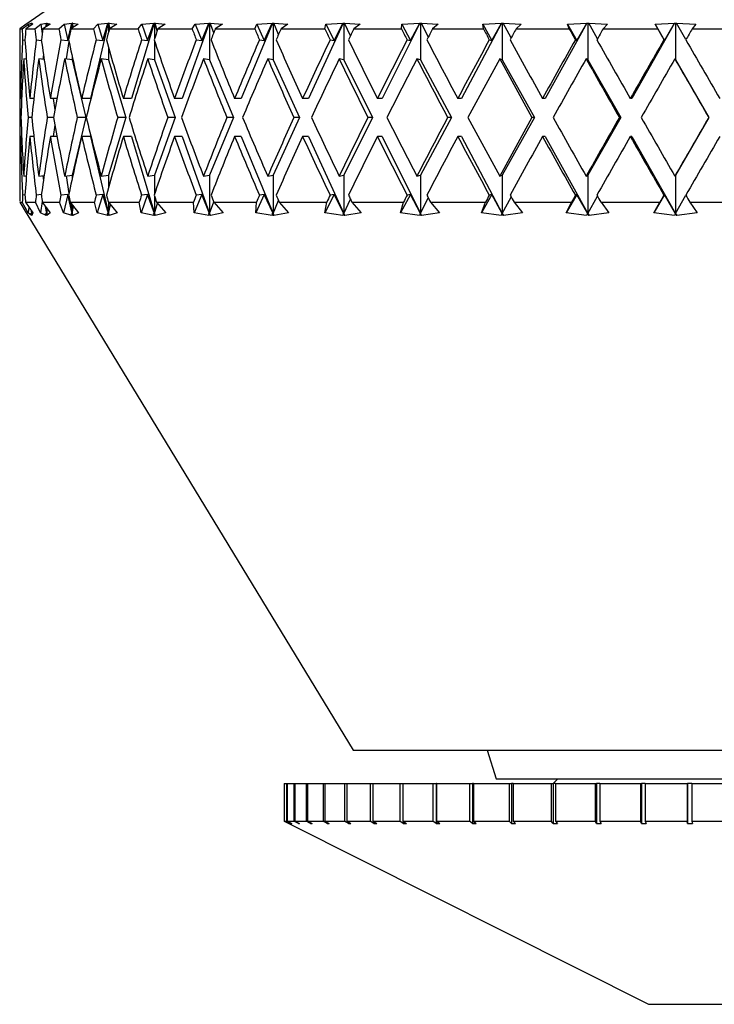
# Model space of a CAD drawing. Header units: inches. Extents: x 0.8 to 32, y -0.1 to 21.9.
# Tile 40 of 60: x 19.831 to 20.561, y 4.87 to 5.904. Entities that reach past the tile are written whole.
import ezdxf

# ---------------------------------------------------------------- set-up
doc = ezdxf.new("R2010")
doc.units = ezdxf.units.IN
doc.header["$MEASUREMENT"] = 0

msp = doc.modelspace()

# ---------------------------------------------------------------- linework, layer by layer
at = {"color": 7, "linetype": 'Continuous', "lineweight": 25}
for p, q in [((19.9571, 5.9819), (19.8388, 5.8991)), ((19.8383, 5.8987), (19.8314, 5.8939)), ((19.8314, 5.8939), (19.8339, 5.8939)), ((19.8339, 5.8939), (19.8405, 5.8987)), ((19.845, 5.8987), (19.8377, 5.8939)), ((19.8377, 5.8939), (19.8474, 5.8939)), ((19.8389, 5.899), (19.8383, 5.8987)), ((19.8405, 5.8987), (19.8439, 5.8998)), ((19.8405, 5.8987), (19.8407, 5.8959)), ((19.8437, 5.8978), (19.8439, 5.8998)), ((19.8439, 5.8998), (19.844, 5.8999)), ((19.844, 5.8999), (19.8441, 5.8998)), ((19.844, 5.8999), (19.844, 5.898)), ((19.8442, 5.8999), (19.8441, 5.8998)), ((19.8441, 5.8998), (19.8442, 5.8999)), ((19.8441, 5.8998), (19.845, 5.8987)), ((19.8441, 5.8998), (19.8441, 5.8981)), ((19.8441, 5.8981), (19.8441, 5.8998)), ((19.8474, 5.8939), (19.8534, 5.8987)), ((19.8534, 5.8987), (19.8594, 5.8998)), ((19.8534, 5.8987), (19.855, 5.8891)), ((19.8632, 5.8987), (19.8557, 5.8939)), ((19.8557, 5.8939), (19.8725, 5.8939)), ((19.8587, 5.8958), (19.8594, 5.8998)), ((19.8595, 5.8999), (19.8591, 5.896)), ((19.8594, 5.8998), (19.8595, 5.8999)), ((19.8595, 5.8999), (19.8597, 5.8998)), ((19.8597, 5.8998), (19.8599, 5.8999)), ((19.8597, 5.8998), (19.8597, 5.8964)), ((19.8599, 5.8999), (19.8598, 5.8998)), ((19.8598, 5.8998), (19.8632, 5.8987)), ((19.8601, 5.8967), (19.8598, 5.8998)), ((19.8725, 5.8939), (19.8779, 5.8987)), ((19.8779, 5.8987), (19.8862, 5.8998)), ((19.8779, 5.8987), (19.8819, 5.8816)), ((19.8819, 5.8816), (19.8862, 5.8998)), ((19.8928, 5.8987), (19.8852, 5.8939)), ((19.8852, 5.8939), (19.9088, 5.8939)), ((19.8864, 5.8999), (19.8854, 5.894)), ((19.8862, 5.8998), (19.8864, 5.8999)), ((19.8864, 5.8999), (19.8866, 5.8998)), ((19.8866, 5.8998), (19.887, 5.8999)), ((19.8866, 5.8998), (19.8866, 5.8948)), ((19.887, 5.8999), (19.8869, 5.8998)), ((19.8869, 5.8998), (19.8928, 5.8987)), ((19.8877, 5.8954), (19.8869, 5.8998)), ((19.9242, 5.8999), (19.9056, 5.8209)), ((19.9088, 5.8939), (19.9134, 5.8987)), ((19.9134, 5.8987), (19.924, 5.8998)), ((19.9134, 5.8987), (19.9185, 5.8816)), ((19.9185, 5.8816), (19.924, 5.8998)), ((19.924, 5.8998), (19.9242, 5.8999)), ((19.9242, 5.8999), (19.9246, 5.8998)), ((19.9246, 5.8998), (19.9251, 5.8999)), ((19.9246, 5.8998), (19.9246, 5.89)), ((19.9251, 5.8999), (19.925, 5.8998)), ((19.925, 5.8998), (19.9333, 5.8987)), ((19.9263, 5.8943), (19.925, 5.8998)), ((19.9333, 5.8987), (19.9256, 5.8939)), ((19.9256, 5.8939), (19.9556, 5.8939)), ((19.9724, 5.8999), (19.9487, 5.8209)), ((19.9556, 5.8939), (19.9595, 5.8987)), ((19.9595, 5.8987), (19.9722, 5.8998)), ((19.9595, 5.8987), (19.9656, 5.8816)), ((19.9656, 5.8816), (19.9722, 5.8998)), ((19.9722, 5.8998), (19.9724, 5.8999)), ((19.9724, 5.8999), (19.9729, 5.8998)), ((19.9729, 5.8998), (19.9734, 5.8999)), ((19.9729, 5.8998), (19.9729, 5.8834)), ((19.9734, 5.8999), (19.9734, 5.8998)), ((19.9734, 5.8998), (19.984, 5.8987)), ((19.9757, 5.8919), (19.9734, 5.8998)), ((19.984, 5.8987), (19.9764, 5.8939)), ((19.9764, 5.8939), (20.0124, 5.8939)), ((20.0302, 5.8999), (20.0018, 5.8209)), ((20.0124, 5.8939), (20.0154, 5.8987)), ((20.0154, 5.8987), (20.03, 5.8998)), ((20.0154, 5.8987), (20.0224, 5.8816)), ((20.0224, 5.8816), (20.03, 5.8998)), ((20.03, 5.8998), (20.0302, 5.8999)), ((20.0302, 5.8999), (20.0307, 5.8998)), ((20.0307, 5.8998), (20.0314, 5.8999)), ((20.0307, 5.8998), (20.0307, 5.8615)), ((20.0314, 5.8999), (20.0314, 5.8998)), ((20.0314, 5.8998), (20.0441, 5.8987)), ((20.035, 5.8896), (20.0314, 5.8998)), ((20.0441, 5.8987), (20.0367, 5.8939)), ((20.0367, 5.8939), (20.0781, 5.8939)), ((20.0966, 5.8999), (20.064, 5.8209)), ((20.0781, 5.8939), (20.0802, 5.8987)), ((20.0802, 5.8987), (20.0965, 5.8998)), ((20.0802, 5.8987), (20.0881, 5.8816)), ((20.0881, 5.8816), (20.0965, 5.8998)), ((20.0965, 5.8998), (20.0966, 5.8999)), ((20.0966, 5.8999), (20.0973, 5.8998)), ((20.0973, 5.8998), (20.0981, 5.8999)), ((20.0973, 5.8998), (20.0973, 5.8615)), ((20.0981, 5.8999), (20.098, 5.8998)), ((20.098, 5.8998), (20.1127, 5.8987)), ((20.103, 5.8879), (20.098, 5.8998)), ((20.1127, 5.8987), (20.1057, 5.8939)), ((20.1057, 5.8939), (20.1518, 5.8939)), ((20.1708, 5.8999), (20.1344, 5.8209)), ((20.1518, 5.8939), (20.1529, 5.8987)), ((20.1529, 5.8987), (20.1706, 5.8998)), ((20.1529, 5.8987), (20.1615, 5.8816)), ((20.1615, 5.8816), (20.1706, 5.8998)), ((20.1706, 5.8998), (20.1708, 5.8999)), ((20.1708, 5.8999), (20.1715, 5.8998)), ((20.1715, 5.8998), (20.1723, 5.8999)), ((20.1715, 5.8998), (20.1715, 5.8615)), ((20.1723, 5.8999), (20.1723, 5.8998)), ((20.1723, 5.8998), (20.1886, 5.8987)), ((20.1785, 5.8865), (20.1723, 5.8998)), ((20.1886, 5.8987), (20.1821, 5.8939)), ((20.1821, 5.8939), (20.2322, 5.8939)), ((20.2514, 5.8999), (20.2119, 5.8209)), ((20.2322, 5.8939), (20.2324, 5.8987)), ((20.2324, 5.8987), (20.2513, 5.8998)), ((20.2324, 5.8987), (20.2415, 5.8816)), ((20.2415, 5.8816), (20.2513, 5.8998)), ((20.2513, 5.8998), (20.2514, 5.8999)), ((20.2514, 5.8999), (20.2522, 5.8998)), ((20.2522, 5.8998), (20.2531, 5.8999)), ((20.2522, 5.8998), (20.2522, 5.8615)), ((20.2531, 5.8999), (20.2531, 5.8998)), ((20.2531, 5.8998), (20.2708, 5.8987)), ((20.2603, 5.8854), (20.2531, 5.8998)), ((20.2708, 5.8987), (20.2648, 5.8939)), ((20.2648, 5.8939), (20.3181, 5.8939)), ((20.3372, 5.8999), (20.2951, 5.8209)), ((20.3174, 5.8987), (20.3371, 5.8998)), ((20.3181, 5.8939), (20.3174, 5.8987)), ((20.3174, 5.8987), (20.3269, 5.8816)), ((20.3269, 5.8816), (20.3371, 5.8998)), ((20.3371, 5.8998), (20.3372, 5.8999)), ((20.3372, 5.8999), (20.338, 5.8998)), ((20.338, 5.8998), (20.339, 5.8999)), ((20.338, 5.8998), (20.338, 5.8615)), ((20.339, 5.8999), (20.339, 5.8998)), ((20.339, 5.8998), (20.3578, 5.8987)), ((20.3473, 5.8844), (20.339, 5.8998)), ((20.3578, 5.8987), (20.3525, 5.8939)), ((20.3525, 5.8939), (20.4082, 5.8939)), ((20.4268, 5.8999), (20.3829, 5.8209)), ((20.4065, 5.8987), (20.4268, 5.8998)), ((20.4082, 5.8939), (20.4065, 5.8987)), ((20.4065, 5.8987), (20.4163, 5.8816)), ((20.4163, 5.8816), (20.4268, 5.8998)), ((20.4268, 5.8999), (20.4278, 5.8998)), ((20.4268, 5.8998), (20.4268, 5.8999)), ((20.4278, 5.8998), (20.4287, 5.8999)), ((20.4278, 5.8998), (20.4278, 5.8615)), ((20.4287, 5.8999), (20.4287, 5.8998)), ((20.4287, 5.8998), (20.4484, 5.8987)), ((20.4379, 5.8834), (20.4287, 5.8998)), ((20.4484, 5.8987), (20.4438, 5.8939)), ((20.4438, 5.8939), (20.5011, 5.8939)), ((20.5189, 5.8999), (20.4738, 5.8209)), ((20.4984, 5.8987), (20.5189, 5.8998)), ((20.5011, 5.8939), (20.4984, 5.8987)), ((20.4984, 5.8987), (20.5083, 5.8816)), ((20.5083, 5.8816), (20.5189, 5.8998)), ((20.5189, 5.8999), (20.5199, 5.8998)), ((20.5189, 5.8998), (20.5189, 5.8999)), ((20.5199, 5.8998), (20.5208, 5.8999)), ((20.5199, 5.8998), (20.5199, 5.8615)), ((20.5208, 5.8999), (20.5209, 5.8998)), ((20.5209, 5.8998), (20.5411, 5.8987)), ((20.5308, 5.8826), (20.5209, 5.8998)), ((20.5411, 5.8987), (20.5373, 5.8939)), ((20.5373, 5.8939), (20.5951, 5.8939)), ((19.8314, 5.8887), (19.8314, 5.8762)), ((19.8344, 5.8824), (19.8369, 5.8822)), ((19.8488, 5.8824), (19.8542, 5.8818)), ((19.8747, 5.8824), (19.8819, 5.8816)), ((19.8831, 5.8806), (19.8801, 5.8623)), ((19.9117, 5.8824), (19.9185, 5.8816)), ((19.9593, 5.8824), (19.9656, 5.8816)), ((19.9729, 5.8815), (19.9729, 5.8615)), ((20.0167, 5.8824), (20.0224, 5.8816)), ((20.083, 5.8824), (20.0881, 5.8816)), ((20.1572, 5.8824), (20.1615, 5.8816)), ((20.2381, 5.8824), (20.2415, 5.8816)), ((20.3243, 5.8824), (20.3269, 5.8816)), ((20.4147, 5.8824), (20.4163, 5.8816)), ((20.5076, 5.8824), (20.5083, 5.8816)), ((19.9246, 5.8748), (19.9246, 5.8615)), ((19.8384, 5.8621), (19.8356, 5.8624)), ((19.8571, 5.8618), (19.8513, 5.8624)), ((19.8563, 5.867), (19.8558, 5.8619)), ((19.8866, 5.8615), (19.8786, 5.8624)), ((19.8866, 5.8643), (19.8866, 5.8615)), ((19.8866, 5.8615), (19.9009, 5.8009)), ((19.9246, 5.8615), (19.917, 5.8624)), ((19.9246, 5.8615), (19.9427, 5.8009)), ((19.9729, 5.8615), (19.9658, 5.8624)), ((19.9729, 5.8615), (19.9946, 5.8009)), ((20.0307, 5.8615), (20.0244, 5.8624)), ((20.0307, 5.8615), (20.0558, 5.8009)), ((20.0973, 5.8615), (20.0917, 5.8624)), ((20.0973, 5.8615), (20.1252, 5.8009)), ((20.1715, 5.8615), (20.1668, 5.8624)), ((20.1715, 5.8615), (20.2018, 5.8009)), ((20.2522, 5.8615), (20.2484, 5.8624)), ((20.2522, 5.8615), (20.2845, 5.8009)), ((20.338, 5.8615), (20.3352, 5.8624)), ((20.338, 5.8615), (20.3718, 5.8009)), ((20.4278, 5.8615), (20.426, 5.8624)), ((20.4278, 5.8615), (20.4624, 5.8009)), ((20.5199, 5.8615), (20.5192, 5.8624)), ((20.5199, 5.8615), (20.5549, 5.8009)), ((19.8314, 5.8362), (19.8314, 5.7656)), ((19.8334, 5.8209), (19.8321, 5.8209)), ((19.8462, 5.8209), (19.842, 5.8209)), ((19.8706, 5.8209), (19.8636, 5.8209)), ((19.8665, 5.8209), (19.8684, 5.809)), ((19.9056, 5.8209), (19.8965, 5.8209)), ((19.9487, 5.8209), (19.9402, 5.8209)), ((20.0018, 5.8209), (19.994, 5.8209)), ((20.064, 5.8209), (20.057, 5.8209)), ((20.1344, 5.8209), (20.1284, 5.8209)), ((20.2119, 5.8209), (20.2069, 5.8209)), ((20.2951, 5.8209), (20.2912, 5.8209)), ((20.3829, 5.8209), (20.3802, 5.8209)), ((20.4738, 5.8209), (20.4724, 5.8209)), ((19.8327, 5.8009), (19.8317, 5.8009)), ((19.844, 5.8009), (19.8402, 5.8009)), ((19.867, 5.8009), (19.8603, 5.8009)), ((19.9009, 5.8009), (19.8866, 5.7402)), ((19.9009, 5.8009), (19.8918, 5.8009)), ((19.9427, 5.8009), (19.9246, 5.7402)), ((19.9427, 5.8009), (19.9342, 5.8009)), ((19.9946, 5.8009), (19.9729, 5.7402)), ((19.9946, 5.8009), (19.9869, 5.8009)), ((20.0558, 5.8009), (20.0307, 5.7402)), ((20.0558, 5.8009), (20.0488, 5.8009)), ((20.1252, 5.8009), (20.0973, 5.7402)), ((20.1252, 5.8009), (20.1192, 5.8009)), ((20.2018, 5.8009), (20.1715, 5.7402)), ((20.2018, 5.8009), (20.1969, 5.8009)), ((20.2845, 5.8009), (20.2522, 5.7402)), ((20.2845, 5.8009), (20.2806, 5.8009)), ((20.3718, 5.8009), (20.338, 5.7402)), ((20.3718, 5.8009), (20.3691, 5.8009)), ((20.4624, 5.8009), (20.4278, 5.7402)), ((20.4624, 5.8009), (20.4609, 5.8009)), ((20.5549, 5.8009), (20.5199, 5.7402)), ((20.5549, 5.8009), (20.5547, 5.8009)), ((19.8684, 5.7928), (19.8665, 5.7809)), ((19.8334, 5.7809), (19.8321, 5.7809)), ((19.8462, 5.7809), (19.842, 5.7809)), ((19.8706, 5.7809), (19.8636, 5.7809)), ((19.9056, 5.7809), (19.8965, 5.7809)), ((19.9056, 5.7809), (19.9246, 5.7002)), ((19.9487, 5.7809), (19.9402, 5.7809)), ((19.9487, 5.7809), (19.9729, 5.7002)), ((20.0018, 5.7809), (19.994, 5.7809)), ((20.0018, 5.7809), (20.0307, 5.7002)), ((20.064, 5.7809), (20.057, 5.7809)), ((20.064, 5.7809), (20.0973, 5.7002)), ((20.1344, 5.7809), (20.1284, 5.7809)), ((20.1344, 5.7809), (20.1715, 5.7002)), ((20.2119, 5.7809), (20.2069, 5.7809)), ((20.2119, 5.7809), (20.2522, 5.7002)), ((20.2951, 5.7809), (20.2912, 5.7809)), ((20.2951, 5.7809), (20.338, 5.7002)), ((20.3829, 5.7809), (20.3802, 5.7809)), ((20.3829, 5.7809), (20.4278, 5.7002)), ((20.4738, 5.7809), (20.4724, 5.7809)), ((20.4738, 5.7809), (20.5199, 5.7002)), ((19.8356, 5.7393), (19.8384, 5.7396)), ((19.8513, 5.7393), (19.8571, 5.74)), ((19.8558, 5.7398), (19.8563, 5.7348)), ((19.8786, 5.7393), (19.8866, 5.7402)), ((19.8801, 5.7395), (19.8831, 5.7211)), ((19.8866, 5.7402), (19.8866, 5.7374)), ((19.917, 5.7393), (19.9246, 5.7402)), ((19.9246, 5.7402), (19.9246, 5.7269)), ((19.9658, 5.7393), (19.9729, 5.7402)), ((19.9729, 5.7402), (19.9729, 5.7203)), ((20.0244, 5.7393), (20.0307, 5.7402)), ((20.0307, 5.7402), (20.0307, 5.7002)), ((20.0917, 5.7393), (20.0973, 5.7402)), ((20.0973, 5.7402), (20.0973, 5.7002)), ((20.1668, 5.7393), (20.1715, 5.7402)), ((20.1715, 5.7402), (20.1715, 5.7002)), ((20.2484, 5.7393), (20.2522, 5.7402)), ((20.2522, 5.7402), (20.2522, 5.7002)), ((20.3352, 5.7393), (20.338, 5.7402)), ((20.338, 5.7402), (20.338, 5.7002)), ((20.426, 5.7393), (20.4278, 5.7402)), ((20.4278, 5.7402), (20.4278, 5.7002)), ((20.5192, 5.7393), (20.5199, 5.7402)), ((20.5199, 5.7402), (20.5199, 5.7002)), ((19.8314, 5.7256), (19.8314, 5.7131)), ((19.8369, 5.7196), (19.8344, 5.7193)), ((19.8542, 5.7199), (19.8488, 5.7193)), ((19.8819, 5.7202), (19.8747, 5.7193)), ((19.8819, 5.7202), (19.8773, 5.7008)), ((19.8866, 5.7002), (19.8819, 5.7202)), ((19.9185, 5.7202), (19.9117, 5.7193)), ((19.9185, 5.7202), (19.9127, 5.7008)), ((19.9246, 5.7002), (19.9185, 5.7202)), ((19.9656, 5.7202), (19.9587, 5.7008)), ((19.9656, 5.7202), (19.9593, 5.7193)), ((19.9729, 5.7002), (19.9656, 5.7202)), ((19.9729, 5.7184), (19.9729, 5.7002)), ((20.0224, 5.7202), (20.0144, 5.7008)), ((20.0224, 5.7202), (20.0167, 5.7193)), ((20.0307, 5.7002), (20.0224, 5.7202)), ((20.0881, 5.7202), (20.0791, 5.7008)), ((20.0881, 5.7202), (20.083, 5.7193)), ((20.0973, 5.7002), (20.0881, 5.7202)), ((20.1615, 5.7202), (20.1518, 5.7008)), ((20.1615, 5.7202), (20.1572, 5.7193)), ((20.1715, 5.7002), (20.1615, 5.7202)), ((20.1715, 5.7002), (20.1785, 5.7152)), ((20.2415, 5.7202), (20.2312, 5.7008)), ((20.2415, 5.7202), (20.2381, 5.7193)), ((20.2522, 5.7002), (20.2415, 5.7202)), ((20.2522, 5.7002), (20.2603, 5.7164)), ((20.3269, 5.7202), (20.3161, 5.7008)), ((20.3269, 5.7202), (20.3243, 5.7193)), ((20.338, 5.7002), (20.3269, 5.7202)), ((20.338, 5.7002), (20.3473, 5.7174)), ((20.4163, 5.7202), (20.4052, 5.7008)), ((20.4163, 5.7202), (20.4147, 5.7193)), ((20.4278, 5.7002), (20.4163, 5.7202)), ((20.4278, 5.7002), (20.4379, 5.7183)), ((20.5083, 5.7202), (20.4971, 5.7008)), ((20.5083, 5.7202), (20.5076, 5.7193)), ((20.5199, 5.7002), (20.5083, 5.7202)), ((20.5199, 5.7002), (20.5308, 5.7192)), ((19.8314, 5.7119), (19.8382, 5.7008)), ((19.8314, 5.7119), (19.8341, 5.7119)), ((19.8402, 5.7008), (19.8341, 5.7119)), ((19.8374, 5.7119), (19.845, 5.7008)), ((19.8374, 5.7119), (19.8479, 5.7119)), ((19.8408, 5.7069), (19.8402, 5.7008)), ((19.8531, 5.7008), (19.8479, 5.7119)), ((19.855, 5.7126), (19.8531, 5.7008)), ((19.8551, 5.7119), (19.8635, 5.7008)), ((19.8551, 5.7119), (19.8732, 5.7119)), ((19.8597, 5.7002), (19.8584, 5.7075)), ((19.859, 5.7067), (19.8597, 5.7002)), ((19.8597, 5.7059), (19.8597, 5.7002)), ((19.8597, 5.7002), (19.8601, 5.7052)), ((19.8773, 5.7008), (19.8732, 5.7119)), ((19.8843, 5.7119), (19.8932, 5.7008)), ((19.8843, 5.7119), (19.9098, 5.7119)), ((19.8848, 5.7113), (19.8866, 5.7002)), ((19.8866, 5.709), (19.8866, 5.7002)), ((19.8866, 5.7002), (19.8879, 5.7075)), ((19.9127, 5.7008), (19.9098, 5.7119)), ((19.9245, 5.7119), (19.9338, 5.7008)), ((19.9245, 5.7119), (19.9569, 5.7119)), ((19.9246, 5.7118), (19.9246, 5.7002)), ((19.9246, 5.7002), (19.9267, 5.7093)), ((19.9587, 5.7008), (19.9569, 5.7119)), ((19.9729, 5.7002), (19.976, 5.7108)), ((19.9751, 5.7119), (19.9847, 5.7008)), ((19.9751, 5.7119), (20.0139, 5.7119)), ((20.0144, 5.7008), (20.0139, 5.7119)), ((20.0307, 5.7002), (20.035, 5.7122)), ((20.0352, 5.7119), (20.0449, 5.7008)), ((20.0352, 5.7119), (20.0798, 5.7119)), ((20.0791, 5.7008), (20.0798, 5.7119)), ((20.0973, 5.7002), (20.103, 5.7139)), ((20.1039, 5.7119), (20.1136, 5.7008)), ((20.1039, 5.7119), (20.1537, 5.7119)), ((20.1518, 5.7008), (20.1537, 5.7119)), ((20.1801, 5.7119), (20.1897, 5.7008)), ((20.1801, 5.7119), (20.2342, 5.7119)), ((20.2312, 5.7008), (20.2342, 5.7119)), ((20.2627, 5.7119), (20.2719, 5.7008)), ((20.2627, 5.7119), (20.3203, 5.7119)), ((20.3161, 5.7008), (20.3203, 5.7119)), ((20.3503, 5.7119), (20.3591, 5.7008)), ((20.3503, 5.7119), (20.4105, 5.7119)), ((20.4052, 5.7008), (20.4105, 5.7119)), ((20.4416, 5.7119), (20.4497, 5.7008)), ((20.4416, 5.7119), (20.5033, 5.7119)), ((20.4971, 5.7008), (20.5033, 5.7119)), ((20.535, 5.7119), (20.5424, 5.7008)), ((20.535, 5.7119), (20.5975, 5.7119)), ((19.8382, 5.7008), (19.8389, 5.6998)), ((19.8388, 5.6997), (20.1814, 5.1369)), ((19.8438, 5.698), (19.8402, 5.7008)), ((19.8427, 5.7001), (19.8441, 5.7002)), ((19.8427, 5.7001), (19.8438, 5.698)), ((19.8441, 5.698), (19.8427, 5.7001)), ((19.8441, 5.7002), (19.8438, 5.7025)), ((19.844, 5.7022), (19.8441, 5.7002)), ((19.8441, 5.7022), (19.8441, 5.7002)), ((19.8441, 5.7002), (19.8441, 5.7021)), ((19.845, 5.7008), (19.8441, 5.698)), ((19.8441, 5.7002), (19.8441, 5.698)), ((19.8593, 5.698), (19.8531, 5.7008)), ((19.8583, 5.7001), (19.8597, 5.7002)), ((19.8583, 5.7001), (19.8593, 5.698)), ((19.8599, 5.698), (19.8583, 5.7001)), ((19.8597, 5.7002), (19.8599, 5.698)), ((19.8635, 5.7008), (19.8599, 5.698)), ((19.8861, 5.698), (19.8773, 5.7008)), ((19.8853, 5.7001), (19.8866, 5.7002)), ((19.8853, 5.7001), (19.8861, 5.698)), ((19.887, 5.698), (19.8853, 5.7001)), ((19.8866, 5.7002), (19.887, 5.698)), ((19.8932, 5.7008), (19.887, 5.698)), ((19.9239, 5.698), (19.9127, 5.7008)), ((19.9233, 5.7001), (19.9246, 5.7002)), ((19.9233, 5.7001), (19.9239, 5.698)), ((19.9251, 5.698), (19.9233, 5.7001)), ((19.9246, 5.7002), (19.9251, 5.698)), ((19.9338, 5.7008), (19.9251, 5.698)), ((19.972, 5.698), (19.9587, 5.7008)), ((19.9717, 5.7001), (19.9729, 5.7002)), ((19.9717, 5.7001), (19.972, 5.698)), ((19.9735, 5.698), (19.9717, 5.7001)), ((19.9729, 5.7002), (19.9735, 5.698)), ((19.9847, 5.7008), (19.9735, 5.698)), ((20.0298, 5.698), (20.0144, 5.7008)), ((20.0297, 5.7001), (20.0307, 5.7002)), ((20.0297, 5.7001), (20.0298, 5.698)), ((20.0316, 5.698), (20.0297, 5.7001)), ((20.0307, 5.7002), (20.0316, 5.698)), ((20.0449, 5.7008), (20.0316, 5.698)), ((20.0963, 5.698), (20.0791, 5.7008)), ((20.0964, 5.7001), (20.0963, 5.698)), ((20.0964, 5.7001), (20.0973, 5.7002)), ((20.0982, 5.698), (20.0964, 5.7001)), ((20.0973, 5.7002), (20.0982, 5.698)), ((20.1136, 5.7008), (20.0982, 5.698)), ((20.1704, 5.698), (20.1518, 5.7008)), ((20.1708, 5.7001), (20.1704, 5.698)), ((20.1708, 5.7001), (20.1715, 5.7002)), ((20.1726, 5.698), (20.1708, 5.7001)), ((20.1715, 5.7002), (20.1726, 5.698)), ((20.1897, 5.7008), (20.1726, 5.698)), ((20.251, 5.698), (20.2312, 5.7008)), ((20.2516, 5.7001), (20.251, 5.698)), ((20.2516, 5.7001), (20.2522, 5.7002)), ((20.2533, 5.698), (20.2516, 5.7001)), ((20.2522, 5.7002), (20.2533, 5.698)), ((20.2719, 5.7008), (20.2533, 5.698)), ((20.3368, 5.698), (20.3161, 5.7008)), ((20.3376, 5.7001), (20.3368, 5.698)), ((20.3376, 5.7001), (20.338, 5.7002)), ((20.3393, 5.698), (20.3376, 5.7001)), ((20.338, 5.7002), (20.3393, 5.698)), ((20.3591, 5.7008), (20.3393, 5.698)), ((20.4265, 5.698), (20.4052, 5.7008)), ((20.4275, 5.7001), (20.4265, 5.698)), ((20.4275, 5.7001), (20.4278, 5.7002)), ((20.429, 5.698), (20.4275, 5.7001)), ((20.4278, 5.7002), (20.429, 5.698)), ((20.4497, 5.7008), (20.429, 5.698)), ((20.5186, 5.698), (20.4971, 5.7008)), ((20.5198, 5.7001), (20.5186, 5.698)), ((20.5198, 5.7001), (20.5199, 5.7002)), ((20.5212, 5.698), (20.5198, 5.7001)), ((20.5199, 5.7002), (20.5212, 5.698)), ((20.5424, 5.7008), (20.5212, 5.698)), ((20.1814, 5.1369), (20.5108, 5.1369)), ((20.3222, 5.1369), (20.3314, 5.1069)), ((20.5108, 5.1369), (20.9751, 5.1369)), ((20.3314, 5.1069), (20.8314, 5.1069)), ((20.3964, 5.1069), (20.3914, 5.1019)), ((20.1089, 5.1019), (20.1089, 5.0625)), ((20.1089, 5.1019), (20.1115, 5.1019)), ((20.1089, 5.1019), (20.1089, 5.0625)), ((20.1089, 5.1019), (20.1089, 5.1019)), ((20.1115, 5.1019), (20.1115, 5.0625)), ((20.1115, 5.1019), (20.1121, 5.1019)), ((20.1121, 5.1019), (20.1121, 5.0625)), ((20.1121, 5.1019), (20.1192, 5.1019)), ((20.1192, 5.1019), (20.1192, 5.0625)), ((20.1192, 5.1019), (20.1203, 5.1019)), ((20.1203, 5.1019), (20.1203, 5.0625)), ((20.1203, 5.1019), (20.132, 5.1019)), ((20.132, 5.1019), (20.132, 5.0625)), ((20.132, 5.1019), (20.1336, 5.1019)), ((20.1336, 5.1019), (20.1336, 5.0625)), ((20.1336, 5.1019), (20.1498, 5.1019)), ((20.1498, 5.1019), (20.1498, 5.0625)), ((20.1498, 5.1019), (20.1518, 5.1019)), ((20.1518, 5.1019), (20.1518, 5.0625)), ((20.1518, 5.1019), (20.1722, 5.1019)), ((20.1722, 5.1019), (20.1722, 5.0625)), ((20.1722, 5.1019), (20.1747, 5.1019)), ((20.1747, 5.1019), (20.1747, 5.0625)), ((20.1747, 5.1019), (20.1992, 5.1019)), ((20.1992, 5.1019), (20.1992, 5.0625)), ((20.1992, 5.1019), (20.2021, 5.1019)), ((20.2021, 5.1019), (20.2021, 5.0625)), ((20.2021, 5.1019), (20.2303, 5.1019)), ((20.2303, 5.1019), (20.2303, 5.0625)), ((20.2303, 5.1019), (20.2336, 5.1019)), ((20.2336, 5.1019), (20.2336, 5.0625)), ((20.2336, 5.1019), (20.2652, 5.1019)), ((20.2652, 5.1019), (20.2652, 5.0625)), ((20.2652, 5.1019), (20.2686, 5.1019)), ((20.2686, 5.1019), (20.2686, 5.06)), ((20.269, 5.1019), (20.2686, 5.1019)), ((20.269, 5.1019), (20.269, 5.0625)), ((20.269, 5.1019), (20.3037, 5.1019)), ((20.3037, 5.1019), (20.3037, 5.0625)), ((20.3037, 5.1019), (20.3066, 5.1019)), ((20.3066, 5.1019), (20.3066, 5.06)), ((20.3077, 5.1019), (20.3066, 5.1019)), ((20.3077, 5.1019), (20.3077, 5.0625)), ((20.3077, 5.1019), (20.3452, 5.1019)), ((20.3452, 5.1019), (20.3452, 5.0625)), ((20.3452, 5.1019), (20.3477, 5.1019)), ((20.3477, 5.1019), (20.3477, 5.06)), ((20.3495, 5.1019), (20.3477, 5.1019)), ((20.3495, 5.1019), (20.3495, 5.0625)), ((20.3495, 5.1019), (20.3892, 5.1019)), ((20.3892, 5.1019), (20.3892, 5.0625)), ((20.3892, 5.1019), (20.3913, 5.1019)), ((20.3913, 5.1019), (20.3913, 5.06)), ((20.3938, 5.1019), (20.3913, 5.1019)), ((20.3938, 5.1019), (20.3938, 5.0625)), ((20.3938, 5.1019), (20.4354, 5.1019)), ((20.4354, 5.1019), (20.4354, 5.0625)), ((20.4354, 5.1019), (20.4369, 5.1019)), ((20.4369, 5.1019), (20.4369, 5.06)), ((20.4402, 5.1019), (20.4369, 5.1019)), ((20.4402, 5.1019), (20.4402, 5.0625)), ((20.4402, 5.1019), (20.4832, 5.1019)), ((20.4832, 5.1019), (20.4832, 5.0625)), ((20.4832, 5.1019), (20.4842, 5.1019)), ((20.4842, 5.1019), (20.4842, 5.06)), ((20.4881, 5.1019), (20.4842, 5.1019)), ((20.4881, 5.1019), (20.4881, 5.0625)), ((20.4881, 5.1019), (20.532, 5.1019)), ((20.532, 5.1019), (20.532, 5.0625)), ((20.532, 5.1019), (20.5325, 5.1019)), ((20.5325, 5.1019), (20.5325, 5.06)), ((20.537, 5.1019), (20.5325, 5.1019)), ((20.537, 5.1019), (20.537, 5.0625)), ((20.537, 5.1019), (20.5814, 5.1019)), ((20.1139, 5.06), (20.1089, 5.0625)), ((20.1089, 5.0625), (20.1139, 5.06)), ((20.1089, 5.0625), (20.1115, 5.0625)), ((20.1165, 5.06), (20.1115, 5.0625)), ((20.1121, 5.0625), (20.117, 5.06)), ((20.1121, 5.0625), (20.1192, 5.0625)), ((20.1139, 5.06), (20.4914, 4.8702)), ((20.1165, 5.0603), (20.1165, 5.06)), ((20.1165, 5.06), (20.117, 5.06)), ((20.1241, 5.06), (20.1192, 5.0625)), ((20.1203, 5.0625), (20.1252, 5.06)), ((20.1203, 5.0625), (20.132, 5.0625)), ((20.1241, 5.0605), (20.1241, 5.06)), ((20.1241, 5.06), (20.1252, 5.06)), ((20.1368, 5.06), (20.132, 5.0625)), ((20.1336, 5.0625), (20.1383, 5.06)), ((20.1336, 5.0625), (20.1498, 5.0625)), ((20.1368, 5.0608), (20.1368, 5.06)), ((20.1368, 5.06), (20.1383, 5.06)), ((20.1543, 5.06), (20.1498, 5.0625)), ((20.1518, 5.0625), (20.1564, 5.06)), ((20.1518, 5.0625), (20.1722, 5.0625)), ((20.1543, 5.0611), (20.1543, 5.06)), ((20.1543, 5.06), (20.1564, 5.06)), ((20.1765, 5.06), (20.1722, 5.0625)), ((20.1747, 5.0625), (20.179, 5.06)), ((20.1747, 5.0625), (20.1992, 5.0625)), ((20.1765, 5.0614), (20.1765, 5.06)), ((20.2032, 5.06), (20.1992, 5.0625)), ((20.2021, 5.0625), (20.2061, 5.06)), ((20.2021, 5.0625), (20.2303, 5.0625)), ((20.2032, 5.0618), (20.2032, 5.06)), ((20.2032, 5.06), (20.2061, 5.06)), ((20.234, 5.06), (20.2303, 5.0625)), ((20.2336, 5.0625), (20.2373, 5.06)), ((20.2336, 5.0625), (20.2652, 5.0625)), ((20.234, 5.0623), (20.234, 5.06)), ((20.234, 5.06), (20.2373, 5.06)), ((20.2686, 5.06), (20.2652, 5.0625)), ((20.2686, 5.06), (20.2723, 5.06)), ((20.269, 5.0625), (20.2723, 5.06)), ((20.269, 5.0625), (20.3037, 5.0625)), ((20.3066, 5.06), (20.3037, 5.0625)), ((20.3066, 5.06), (20.3107, 5.06)), ((20.3077, 5.0625), (20.3107, 5.06)), ((20.3077, 5.0625), (20.3452, 5.0625)), ((20.3477, 5.06), (20.3452, 5.0625)), ((20.3477, 5.06), (20.352, 5.06)), ((20.3495, 5.0625), (20.352, 5.06)), ((20.3495, 5.0625), (20.3892, 5.0625)), ((20.3913, 5.06), (20.3892, 5.0625)), ((20.3913, 5.06), (20.3958, 5.06)), ((20.3938, 5.0625), (20.3958, 5.06)), ((20.3938, 5.0625), (20.4354, 5.0625)), ((20.4369, 5.06), (20.4354, 5.0625)), ((20.4369, 5.06), (20.4417, 5.06)), ((20.4402, 5.0625), (20.4417, 5.06)), ((20.4402, 5.0625), (20.4832, 5.0625)), ((20.4842, 5.06), (20.4832, 5.0625)), ((20.4842, 5.06), (20.4891, 5.06)), ((20.4881, 5.0625), (20.4891, 5.06)), ((20.4881, 5.0625), (20.532, 5.0625)), ((20.5325, 5.06), (20.532, 5.0625)), ((20.5325, 5.06), (20.5375, 5.06)), ((20.537, 5.0625), (20.5375, 5.06)), ((20.537, 5.0625), (20.5814, 5.0625)), ((20.4914, 4.8702), (20.6714, 4.8702))]:
    msp.add_line(p, q, dxfattribs=at)
for centre, major_axis, ratio, start_param, end_param in [((20.5814, 5.7809), (-0.0928, 1.2979), 0.573393, 1.442728, 1.446722), ((20.5814, 5.7809), (-0.184, 1.2949), 0.561487, 1.404101, 1.412929), ((20.5814, 5.7809), (0.0478, 1.2987), 0.576306, 1.504918, 1.513746), ((20.5814, 5.7809), (-0.3052, 1.2889), 0.531543, 1.358495, 1.367323), ((20.5814, 5.7809), (0.184, 1.2949), 0.561487, 1.563317, 1.572146), ((20.5814, 5.7809), (-0.4072, 1.2836), 0.490663, 1.329275, 1.338103), ((20.5814, 5.7809), (0.3052, 1.2889), 0.531543, 1.608923, 1.617751), ((20.5814, 5.7809), (-0.4908, 1.2807), 0.442833, 1.315624, 1.324452), ((20.5814, 5.7809), (0.4072, 1.2836), 0.490663, 1.638143, 1.646971), ((20.5814, 5.7809), (-0.5584, 1.2806), 0.391024, 1.314834, 1.323663), ((20.5814, 5.7809), (0.4908, 1.2807), 0.442833, 1.651795, 1.660623), ((20.5814, 5.7809), (-0.6128, 1.2825), 0.33717, 1.323979, 1.332807), ((20.5814, 5.7809), (0.5584, 1.2806), 0.391024, 1.652584, 1.661412), ((20.5814, 5.7809), (-0.6562, 1.2857), 0.282427, 1.340548, 1.349376), ((20.5814, 5.7809), (0.6128, 1.2825), 0.33717, 1.643439, 1.652268), ((20.5814, 5.7809), (-0.6903, 1.2895), 0.227436, 1.362559, 1.371387), ((20.5814, 5.7809), (0.6562, 1.2857), 0.282427, 1.62687, 1.635698), ((20.5814, 5.7809), (-0.7161, 1.2932), 0.172512, 1.388473, 1.397301), ((20.5814, 5.7809), (0.6903, 1.2895), 0.227436, 1.60486, 1.613688), ((20.5814, 5.7809), (-0.7343, 1.2962), 0.117772, 1.417087, 1.425916), ((20.5814, 5.7809), (0.7161, 1.2932), 0.172512, 1.578945, 1.587773), ((20.5814, 5.7809), (-0.7455, 1.2982), 0.063215, 1.447423, 1.456251), ((20.5814, 5.7809), (0.7343, 1.2962), 0.117772, 1.550331, 1.559159), ((20.5814, 5.7809), (-0.7499, 1.299), 0.008774, 1.478644, 1.487473), ((20.5814, 5.7809), (0.7455, 1.2982), 0.063215, 1.519995, 1.528823), ((20.5814, 5.8209), (0.0478, 1.2987), 0.576306, 1.5446, 1.592005), ((20.5814, 5.8209), (-0.184, 1.2949), 0.561487, 1.443783, 1.491188), ((20.5814, 5.8209), (0.184, 1.2949), 0.561487, 1.603, 1.650405), ((20.5814, 5.8209), (-0.3052, 1.2889), 0.531543, 1.398177, 1.445582), ((20.5814, 5.8209), (0.3052, 1.2889), 0.531543, 1.648606, 1.69601), ((20.5814, 5.8209), (-0.4072, 1.2836), 0.490663, 1.368957, 1.416362), ((20.5814, 5.8209), (0.4072, 1.2836), 0.490663, 1.677826, 1.72523), ((20.5814, 5.8209), (-0.4908, 1.2807), 0.442833, 1.355306, 1.402711), ((20.5814, 5.8209), (0.4908, 1.2807), 0.442833, 1.691477, 1.738882), ((20.5814, 5.8209), (-0.5584, 1.2806), 0.391024, 1.354517, 1.401921), ((20.5814, 5.8209), (0.5584, 1.2806), 0.391024, 1.692266, 1.739671), ((20.5814, 5.8209), (-0.6128, 1.2825), 0.33717, 1.363661, 1.411066), ((20.5814, 5.8209), (0.6128, 1.2825), 0.33717, 1.683122, 1.730527), ((20.5814, 5.8209), (-0.6562, 1.2857), 0.282427, 1.380231, 1.427635), ((20.5814, 5.8209), (0.6562, 1.2857), 0.282427, 1.666552, 1.713957), ((20.5814, 5.8209), (-0.6903, 1.2895), 0.227436, 1.402241, 1.449646), ((20.5814, 5.8209), (0.6903, 1.2895), 0.227436, 1.644542, 1.691947), ((20.5814, 5.8209), (-0.7161, 1.2932), 0.172512, 1.428156, 1.47556), ((20.5814, 5.8209), (0.7161, 1.2932), 0.172512, 1.618627, 1.666032), ((20.5814, 5.8209), (-0.7343, 1.2962), 0.117772, 1.45677, 1.504175), ((20.5814, 5.8209), (0.7343, 1.2962), 0.117772, 1.590013, 1.637418), ((20.5814, 5.8209), (-0.7455, 1.2982), 0.063215, 1.487105, 1.53451), ((20.5814, 5.8209), (0.7455, 1.2982), 0.063215, 1.559678, 1.607082), ((20.5814, 5.8209), (-0.7499, 1.299), 0.008774, 1.518327, 1.565731), ((20.5814, 5.8209), (-0.0478, 1.2987), 0.576306, 1.507018, 1.549588), ((20.5814, 5.7809), (0.0478, 1.2987), 0.576306, 1.529173, 1.576608), ((20.5814, 5.7809), (-0.184, 1.2949), 0.561487, 1.428356, 1.475791), ((20.5814, 5.7809), (0.184, 1.2949), 0.561487, 1.587573, 1.635008), ((20.5814, 5.7809), (-0.3052, 1.2889), 0.531543, 1.38275, 1.430186), ((20.5814, 5.7809), (0.3052, 1.2889), 0.531543, 1.633179, 1.680614), ((20.5814, 5.7809), (-0.4072, 1.2836), 0.490663, 1.35353, 1.400966), ((20.5814, 5.7809), (0.4072, 1.2836), 0.490663, 1.662399, 1.709834), ((20.5814, 5.7809), (-0.4908, 1.2807), 0.442833, 1.339879, 1.387314), ((20.5814, 5.7809), (0.4908, 1.2807), 0.442833, 1.67605, 1.723485), ((20.5814, 5.7809), (-0.5584, 1.2806), 0.391024, 1.33909, 1.386525), ((20.5814, 5.7809), (0.5584, 1.2806), 0.391024, 1.676839, 1.724275), ((20.5814, 5.7809), (-0.6128, 1.2825), 0.33717, 1.348234, 1.395669), ((20.5814, 5.7809), (0.6128, 1.2825), 0.33717, 1.667695, 1.71513), ((20.5814, 5.7809), (-0.6562, 1.2857), 0.282427, 1.364804, 1.412239), ((20.5814, 5.7809), (0.6562, 1.2857), 0.282427, 1.651125, 1.698561), ((20.5814, 5.7809), (-0.6903, 1.2895), 0.227436, 1.386814, 1.434249), ((20.5814, 5.7809), (0.6903, 1.2895), 0.227436, 1.629115, 1.67655), ((20.5814, 5.7809), (-0.7161, 1.2932), 0.172512, 1.412729, 1.460164), ((20.5814, 5.7809), (0.7161, 1.2932), 0.172512, 1.6032, 1.650636), ((20.5814, 5.7809), (-0.7343, 1.2962), 0.117772, 1.441343, 1.488778), ((20.5814, 5.7809), (0.7343, 1.2962), 0.117772, 1.574586, 1.622022), ((20.5814, 5.7809), (-0.7455, 1.2982), 0.063215, 1.471678, 1.519114), ((20.5814, 5.7809), (0.7455, 1.2982), 0.063215, 1.544251, 1.591686), ((20.5814, 5.7809), (-0.7499, 1.299), 0.008774, 1.5029, 1.550335), ((20.5814, 5.7809), (-0.0478, 1.2987), 0.576306, 1.491607, 1.534191), ((20.5814, 5.8209), (0.0478, 1.2987), 0.576306, 1.607401, 1.649986), ((20.5814, 5.8209), (-0.0478, 1.2987), 0.576306, 1.564985, 1.61242), ((20.5814, 5.8209), (0.184, 1.2949), 0.561487, 1.665801, 1.713236), ((20.5814, 5.8209), (-0.184, 1.2949), 0.561487, 1.506585, 1.55402), ((20.5814, 5.8209), (0.3052, 1.2889), 0.531543, 1.711407, 1.758842), ((20.5814, 5.8209), (-0.3052, 1.2889), 0.531543, 1.460979, 1.508414), ((20.5814, 5.8209), (0.4072, 1.2836), 0.490663, 1.740627, 1.788062), ((20.5814, 5.8209), (-0.4072, 1.2836), 0.490663, 1.431759, 1.479194), ((20.5814, 5.8209), (0.4908, 1.2807), 0.442833, 1.754278, 1.801714), ((20.5814, 5.8209), (-0.4908, 1.2807), 0.442833, 1.418107, 1.465543), ((20.5814, 5.8209), (0.5584, 1.2806), 0.391024, 1.755068, 1.802503), ((20.5814, 5.8209), (-0.5584, 1.2806), 0.391024, 1.417318, 1.464753), ((20.5814, 5.8209), (0.6128, 1.2825), 0.33717, 1.745923, 1.793358), ((20.5814, 5.8209), (-0.6128, 1.2825), 0.33717, 1.426463, 1.473898), ((20.5814, 5.8209), (0.6562, 1.2857), 0.282427, 1.729354, 1.776789), ((20.5814, 5.8209), (-0.6562, 1.2857), 0.282427, 1.443032, 1.490467), ((20.5814, 5.8209), (0.6903, 1.2895), 0.227436, 1.707344, 1.754779), ((20.5814, 5.8209), (-0.6903, 1.2895), 0.227436, 1.465042, 1.512478), ((20.5814, 5.8209), (0.7161, 1.2932), 0.172512, 1.681429, 1.728864), ((20.5814, 5.8209), (-0.7161, 1.2932), 0.172512, 1.490957, 1.538392), ((20.5814, 5.8209), (0.7343, 1.2962), 0.117772, 1.652815, 1.70025), ((20.5814, 5.8209), (-0.7343, 1.2962), 0.117772, 1.519571, 1.567006), ((20.5814, 5.8209), (0.7455, 1.2982), 0.063215, 1.622479, 1.669914), ((20.5814, 5.8209), (-0.7455, 1.2982), 0.063215, 1.549907, 1.597342), ((20.5814, 5.8209), (0.7499, 1.299), 0.008774, 1.591258, 1.638693), ((20.5814, 5.7809), (0.0478, 1.2987), 0.576306, 1.592005, 1.634575), ((20.5814, 5.7809), (-0.0478, 1.2987), 0.576306, 1.549588, 1.596993), ((20.5814, 5.7809), (0.184, 1.2949), 0.561487, 1.650405, 1.697809), ((20.5814, 5.7809), (-0.184, 1.2949), 0.561487, 1.491188, 1.538593), ((20.5814, 5.7809), (0.3052, 1.2889), 0.531543, 1.69601, 1.743415), ((20.5814, 5.7809), (-0.3052, 1.2889), 0.531543, 1.445582, 1.492987), ((20.5814, 5.7809), (0.4072, 1.2836), 0.490663, 1.72523, 1.772635), ((20.5814, 5.7809), (-0.4072, 1.2836), 0.490663, 1.416362, 1.463767), ((20.5814, 5.7809), (0.4908, 1.2807), 0.442833, 1.738882, 1.786287), ((20.5814, 5.7809), (-0.4908, 1.2807), 0.442833, 1.402711, 1.450116), ((20.5814, 5.7809), (0.5584, 1.2806), 0.391024, 1.739671, 1.787076), ((20.5814, 5.7809), (-0.5584, 1.2806), 0.391024, 1.401921, 1.449326), ((20.5814, 5.7809), (0.6128, 1.2825), 0.33717, 1.730527, 1.777931), ((20.5814, 5.7809), (-0.6128, 1.2825), 0.33717, 1.411066, 1.458471), ((20.5814, 5.7809), (0.6562, 1.2857), 0.282427, 1.713957, 1.761362), ((20.5814, 5.7809), (-0.6562, 1.2857), 0.282427, 1.427635, 1.47504), ((20.5814, 5.7809), (0.6903, 1.2895), 0.227436, 1.691947, 1.739352), ((20.5814, 5.7809), (-0.6903, 1.2895), 0.227436, 1.449646, 1.49705), ((20.5814, 5.7809), (0.7161, 1.2932), 0.172512, 1.666032, 1.713437), ((20.5814, 5.7809), (-0.7161, 1.2932), 0.172512, 1.47556, 1.522965), ((20.5814, 5.7809), (0.7343, 1.2962), 0.117772, 1.637418, 1.684823), ((20.5814, 5.7809), (-0.7343, 1.2962), 0.117772, 1.504175, 1.551579), ((20.5814, 5.7809), (0.7455, 1.2982), 0.063215, 1.607082, 1.654487), ((20.5814, 5.7809), (-0.7455, 1.2982), 0.063215, 1.53451, 1.581915), ((20.5814, 5.7809), (0.7499, 1.299), 0.008774, 1.575861, 1.623266), ((20.5814, 5.8209), (0.184, 1.2949), 0.561487, 1.728663, 1.734422), ((20.5814, 5.8209), (-0.0478, 1.2987), 0.576306, 1.627847, 1.633605), ((20.5814, 5.8209), (0.3052, 1.2889), 0.531543, 1.774269, 1.780028), ((20.5814, 5.8209), (-0.184, 1.2949), 0.561487, 1.569447, 1.575206), ((20.5814, 5.8209), (0.4072, 1.2836), 0.490663, 1.803489, 1.809248), ((20.5814, 5.8209), (-0.3052, 1.2889), 0.531543, 1.523841, 1.5296), ((20.5814, 5.8209), (0.4908, 1.2807), 0.442833, 1.817141, 1.822899), ((20.5814, 5.8209), (-0.4072, 1.2836), 0.490663, 1.494621, 1.50038), ((20.5814, 5.8209), (0.5584, 1.2806), 0.391024, 1.81793, 1.823689), ((20.5814, 5.8209), (-0.4908, 1.2807), 0.442833, 1.48097, 1.486728), ((20.5814, 5.8209), (0.6128, 1.2825), 0.33717, 1.808785, 1.814544), ((20.5814, 5.8209), (-0.5584, 1.2806), 0.391024, 1.48018, 1.485939), ((20.5814, 5.8209), (0.6562, 1.2857), 0.282427, 1.792216, 1.797975), ((20.5814, 5.8209), (-0.6128, 1.2825), 0.33717, 1.489325, 1.495083), ((20.5814, 5.8209), (0.6903, 1.2895), 0.227436, 1.770206, 1.775964), ((20.5814, 5.8209), (-0.6562, 1.2857), 0.282427, 1.505894, 1.511653), ((20.5814, 5.8209), (0.7161, 1.2932), 0.172512, 1.744291, 1.75005), ((20.5814, 5.8209), (-0.6903, 1.2895), 0.227436, 1.527905, 1.533663), ((20.5814, 5.8209), (0.7343, 1.2962), 0.117772, 1.715677, 1.721436), ((20.5814, 5.8209), (-0.7161, 1.2932), 0.172512, 1.553819, 1.559578), ((20.5814, 5.8209), (0.7455, 1.2982), 0.063215, 1.685341, 1.6911), ((20.5814, 5.8209), (-0.7343, 1.2962), 0.117772, 1.582433, 1.588192), ((20.5814, 5.8209), (0.7499, 1.299), 0.008774, 1.65412, 1.659879), ((20.5814, 5.8209), (-0.7455, 1.2982), 0.063215, 1.612769, 1.618528)]:
    msp.add_ellipse(centre, major_axis=major_axis, ratio=ratio, start_param=start_param, end_param=end_param, dxfattribs=at)
msp.add_open_spline([(20.1765, 5.06), (20.177, 5.06), (20.1778, 5.06), (20.1786, 5.06), (20.179, 5.06)], degree=3, knots=[0, 0, 0, 0, 0.499998, 1, 1, 1, 1], dxfattribs=at)

doc.saveas('drawing.dxf')
